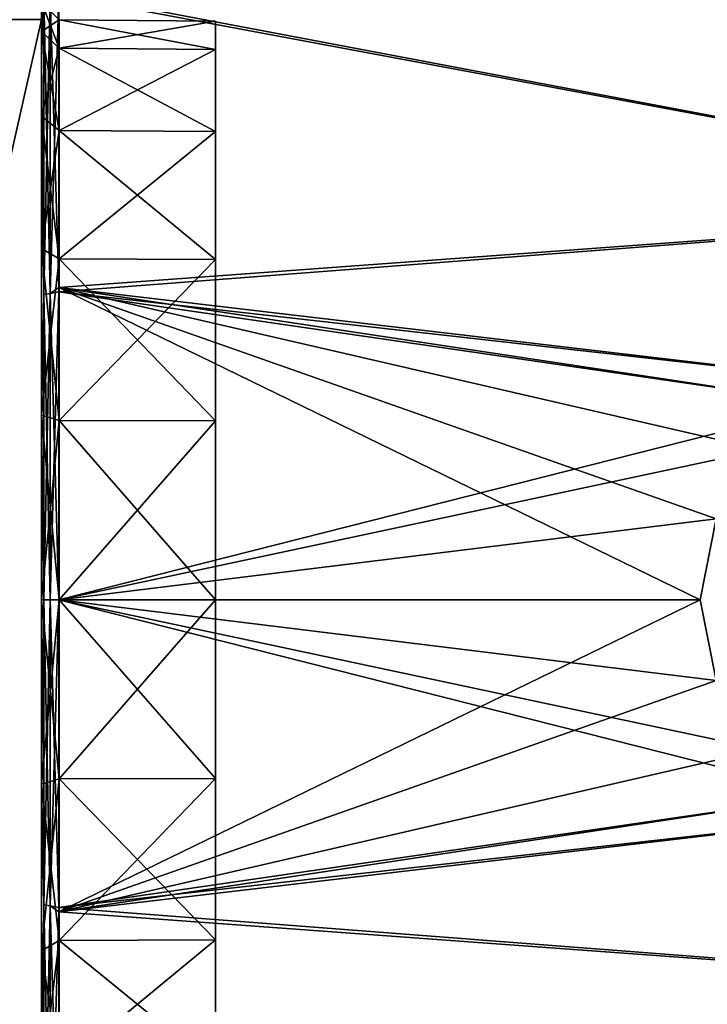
# Model space of a CAD drawing. Header units: millimetres. Extents: x -55 to 150, y -37 to 29.
# Tile 52 of 62: x 105 to 116, y -11 to 6. Entities that reach past the tile are written whole.
import ezdxf

# ---------------------------------------------------------------- set-up
doc = ezdxf.new("R2010")
doc.units = ezdxf.units.MM
doc.header["$LTSCALE"] = 81.481481
for name, color, linetype in [('337', 7, 'CONTINUOUS'), ('341', 7, 'CONTINUOUS'), ('342', 7, 'CONTINUOUS'), ('345', 7, 'CONTINUOUS'), ('346', 7, 'CONTINUOUS'), ('347', 7, 'CONTINUOUS'), ('348', 7, 'CONTINUOUS'), ('349', 7, 'CONTINUOUS'), ('350', 7, 'CONTINUOUS'), ('365', 7, 'CONTINUOUS'), ('76', 7, 'CONTINUOUS'), ('80', 7, 'CONTINUOUS')]:
    doc.layers.add(name, color=color, linetype=linetype)

msp = doc.modelspace()

# ---------------------------------------------------------------- linework, layer by layer
at = {"layer": '337', "color": 250, "linetype": 'Continuous', "true_color": 0x2f3335}
for points in [[(105, 6.3, 0), (105, 5.796, 3.183), (105, 11.159, -28.461), (105, 6.3, 0)], [(105, 11.159, -28.461), (105, 5.796, 3.183), (105, 11.159, 28.461), (105, 11.159, -28.461)], [(105, 11.159, 28.461), (105, 5.796, 3.183), (105, -2.243, 23.846), (105, 11.159, 28.461)], [(105, -2.784, -24.525), (105, 11.159, -28.461), (105, -3.566, -24.901), (105, -2.784, -24.525)], [(105, -2.243, -23.846), (105, 11.159, -28.461), (105, -2.784, -24.525), (105, -2.243, -23.846)], [(105, 11.159, -28.461), (105, -2.05, -23), (105, -2.243, -22.154), (105, 11.159, -28.461)], [(105, -2.05, -23), (105, 11.159, -28.461), (105, -2.243, -23.846), (105, -2.05, -23)], [(105, -3.566, -24.901), (105, 11.159, -28.461), (105, -4.434, -24.901), (105, -3.566, -24.901)], [(105, 11.159, -28.461), (105, -19.159, -28.461), (105, -4.434, -24.901), (105, 11.159, -28.461)], [(105, -19.159, -28.461), (105, 11.159, -28.461), (105, 5.334, -30.866), (105, -19.159, -28.461)], [(105, -2.784, -21.475), (105, 11.159, -28.461), (105, -2.243, -22.154), (105, -2.784, -21.475)], [(105, -0.817, -9.796), (105, 2.054, -8.333), (105, 11.159, -28.461), (105, -0.817, -9.796)], [(105, 5.333, 30.866), (105, 11.159, 28.461), (105, -13.334, 30.866), (105, 5.333, 30.866)], [(105, 2.054, -8.333), (105, 4.333, -6.054), (105, 11.159, -28.461), (105, 2.054, -8.333)], [(105, -13.334, 30.866), (105, 11.159, 28.461), (105, -19.159, 28.461), (105, -13.334, 30.866)], [(105, -19.159, 28.461), (105, 11.159, 28.461), (105, -3.566, 24.901), (105, -19.159, 28.461)], [(105, 4.333, -6.054), (105, 5.796, -3.183), (105, 11.159, -28.461), (105, 4.333, -6.054)], [(105, -3.566, 24.901), (105, 11.159, 28.461), (105, -2.784, 24.525), (105, -3.566, 24.901)], [(105, -2.784, 24.525), (105, 11.159, 28.461), (105, -2.243, 23.846), (105, -2.784, 24.525)], [(105, 5.796, -3.183), (105, 6.3, 0), (105, 11.159, -28.461), (105, 5.796, -3.183)], [(105, -4, -10.3), (105, 11.159, -28.461), (105, -2.784, -21.475), (105, -4, -10.3)], [(105, -4, -10.3), (105, -0.817, -9.796), (105, 11.159, -28.461), (105, -4, -10.3)], [(105, -2.05, 23), (105, 5.796, 3.183), (105, -2.243, 22.154), (105, -2.05, 23)], [(105, 5.796, 3.183), (105, -2.05, 23), (105, -2.243, 23.846), (105, 5.796, 3.183)], [(105, 5.796, 3.183), (105, 4.333, 6.054), (105, -2.784, 21.475), (105, 5.796, 3.183)], [(105, -2.243, 22.154), (105, 5.796, 3.183), (105, -2.784, 21.475), (105, -2.243, 22.154)], [(105, -13.333, -30.866), (105, -19.159, -28.461), (105, 5.334, -30.866), (105, -13.333, -30.866)], [(105, -0.848, -32.092), (105, -13.333, -30.866), (105, 5.334, -30.866), (105, -0.848, -32.092)], [(105, -0.849, 32.092), (105, 5.333, 30.866), (105, -7.152, 32.092), (105, -0.849, 32.092)], [(105, -7.152, 32.092), (105, 5.333, 30.866), (105, -13.334, 30.866), (105, -7.152, 32.092)], [(105, -3.566, 21.099), (105, 4.333, 6.054), (105, -4.434, 21.099), (105, -3.566, 21.099)], [(105, -2.784, 21.475), (105, 4.333, 6.054), (105, -3.566, 21.099), (105, -2.784, 21.475)], [(105, 4.333, 6.054), (105, 2.054, 8.333), (105, -4.434, 21.099), (105, 4.333, 6.054)], [(105, 2.054, 8.333), (105, -0.817, 9.796), (105, -4.434, 21.099), (105, 2.054, 8.333)], [(105, -0.817, 9.796), (105, -4, 10.3), (105, -4.434, 21.099), (105, -0.817, 9.796)], [(105, -7.151, -32.092), (105, -13.333, -30.866), (105, -0.848, -32.092), (105, -7.151, -32.092)], [(105, -3.566, -21.099), (105, -4, -10.3), (105, -2.784, -21.475), (105, -3.566, -21.099)], [(105, -4.434, -21.099), (105, -12.333, -6.054), (105, -3.566, -21.099), (105, -4.434, -21.099)], [(105, -12.333, -6.054), (105, -10.054, -8.333), (105, -3.566, -21.099), (105, -12.333, -6.054)], [(105, -10.054, -8.333), (105, -7.183, -9.796), (105, -3.566, -21.099), (105, -10.054, -8.333)], [(105, -7.183, -9.796), (105, -4, -10.3), (105, -3.566, -21.099), (105, -7.183, -9.796)], [(105, -4.434, 24.901), (105, -19.159, 28.461), (105, -3.566, 24.901), (105, -4.434, 24.901)], [(105, -4.434, 21.099), (105, -4, 10.3), (105, -5.216, 21.475), (105, -4.434, 21.099)], [(105, -4, 10.3), (105, -19.159, 28.461), (105, -5.216, 21.475), (105, -4, 10.3)], [(105, -4, 10.3), (105, -7.183, 9.796), (105, -19.159, 28.461), (105, -4, 10.3)], [(105, -5.216, -21.475), (105, -12.333, -6.054), (105, -4.434, -21.099), (105, -5.216, -21.475)], [(105, -4.434, -24.901), (105, -19.159, -28.461), (105, -5.216, -24.525), (105, -4.434, -24.901)], [(105, -5.216, 24.525), (105, -19.159, 28.461), (105, -4.434, 24.901), (105, -5.216, 24.525)], [(105, -13.796, -3.183), (105, -12.333, -6.054), (105, -5.216, -21.475), (105, -13.796, -3.183)], [(105, -5.216, -24.525), (105, -19.159, -28.461), (105, -5.757, -23.846), (105, -5.216, -24.525)], [(105, -5.757, -22.154), (105, -13.796, -3.183), (105, -5.216, -21.475), (105, -5.757, -22.154)], [(105, -5.216, 21.475), (105, -19.159, 28.461), (105, -5.757, 22.154), (105, -5.216, 21.475)], [(105, -5.757, 23.846), (105, -19.159, 28.461), (105, -5.216, 24.525), (105, -5.757, 23.846)], [(105, -5.95, -23), (105, -13.796, -3.183), (105, -5.757, -22.154), (105, -5.95, -23)], [(105, -5.757, -23.846), (105, -13.796, -3.183), (105, -5.95, -23), (105, -5.757, -23.846)], [(105, -19.159, -28.461), (105, -13.796, -3.183), (105, -5.757, -23.846), (105, -19.159, -28.461)], [(105, -5.757, 22.154), (105, -19.159, 28.461), (105, -5.95, 23), (105, -5.757, 22.154)], [(105, -5.95, 23), (105, -19.159, 28.461), (105, -5.757, 23.846), (105, -5.95, 23)], [(105, -7.183, 9.796), (105, -10.054, 8.333), (105, -19.159, 28.461), (105, -7.183, 9.796)], [(105, -10.054, 8.333), (105, -12.333, 6.054), (105, -19.159, 28.461), (105, -10.054, 8.333)]]:
    msp.add_3dface(points, dxfattribs=at)
at = {"layer": '341', "color": 250, "linetype": 'Continuous', "true_color": 0x2f3335}
for points in [[(105.297, -4, -32.546), (116.35, -4, -32.643), (116.627, -5.395, -32.615), (105.297, -4, -32.546)], [(105.297, -9.307, -32.111), (105.297, -4, -32.546), (118.606, -7.373, -32.488), (105.297, -9.307, -32.111)], [(118.606, -7.373, -32.488), (105.297, -4, -32.546), (117.42, -6.582, -32.55), (118.606, -7.373, -32.488)], [(117.42, -6.582, -32.55), (105.297, -4, -32.546), (116.627, -5.395, -32.615), (117.42, -6.582, -32.55)], [(116.35, -4, 32.643), (105.297, -9.381, 32.098), (116.627, -5.395, 32.615), (116.35, -4, 32.643)], [(105.297, -4, 32.546), (105.297, -9.381, 32.098), (116.35, -4, 32.643), (105.297, -4, 32.546)], [(116.627, -5.395, 32.615), (105.297, -9.381, 32.098), (117.42, -6.582, 32.55), (116.627, -5.395, 32.615)], [(117.42, -6.582, 32.55), (105.297, -9.381, 32.098), (118.606, -7.373, 32.488), (117.42, -6.582, 32.55)], [(120, -7.65, -32.47), (105.297, -9.307, -32.111), (118.606, -7.373, -32.488), (120, -7.65, -32.47)], [(118.606, -7.373, 32.488), (105.297, -9.381, 32.098), (120, -7.65, 32.47), (118.606, -7.373, 32.488)], [(124.697, -10.802, -32.001), (105.297, -9.307, -32.111), (120, -7.65, -32.47), (124.697, -10.802, -32.001)], [(120, -7.65, 32.47), (105.297, -9.381, 32.098), (124.697, -10.802, 32.001), (120, -7.65, 32.47)], [(105.297, -14.427, -30.831), (105.297, -9.307, -32.111), (124.697, -10.802, -32.001), (105.297, -14.427, -30.831)], [(105.297, -9.381, 32.098), (105.297, -14.478, 30.813), (124.697, -10.802, 32.001), (105.297, -9.381, 32.098)], [(124.697, -17.307, -29.887), (105.297, -14.427, -30.831), (124.697, -10.802, -32.001), (124.697, -17.307, -29.887)], [(124.697, -10.802, 32.001), (105.297, -14.478, 30.813), (124.697, -17.307, 29.887), (124.697, -10.802, 32.001)]]:
    msp.add_3dface(points, dxfattribs=at)
at = {"layer": '342', "color": 250, "linetype": 'Continuous', "true_color": 0x2f3335}
for points in [[(124.697, 2.802, 32.001), (124.697, 9.307, 29.887), (105.297, 6.427, 30.831), (124.697, 2.802, 32.001)], [(124.697, 9.307, -29.887), (124.697, 2.802, -32.001), (105.297, 6.478, -30.813), (124.697, 9.307, -29.887)], [(105.297, 6.478, -30.813), (124.697, 2.802, -32.001), (105.297, 1.381, -32.098), (105.297, 6.478, -30.813)], [(105.297, 1.307, 32.111), (124.697, 2.802, 32.001), (105.297, 6.427, 30.831), (105.297, 1.307, 32.111)], [(120, -0.35, 32.47), (124.697, 2.802, 32.001), (105.297, 1.307, 32.111), (120, -0.35, 32.47)], [(105.297, 1.381, -32.098), (124.697, 2.802, -32.001), (120, -0.35, -32.47), (105.297, 1.381, -32.098)], [(118.606, -0.627, -32.488), (105.297, 1.381, -32.098), (120, -0.35, -32.47), (118.606, -0.627, -32.488)], [(117.42, -1.418, -32.55), (105.297, 1.381, -32.098), (118.606, -0.627, -32.488), (117.42, -1.418, -32.55)], [(116.35, -4, -32.643), (105.297, 1.381, -32.098), (116.627, -2.605, -32.615), (116.35, -4, -32.643)], [(116.35, -4, -32.643), (105.297, -4, -32.546), (105.297, 1.381, -32.098), (116.35, -4, -32.643)], [(116.627, -2.605, -32.615), (105.297, 1.381, -32.098), (117.42, -1.418, -32.55), (116.627, -2.605, -32.615)], [(118.606, -0.627, 32.488), (120, -0.35, 32.47), (105.297, 1.307, 32.111), (118.606, -0.627, 32.488)], [(105.297, -4, 32.546), (118.606, -0.627, 32.488), (105.297, 1.307, 32.111), (105.297, -4, 32.546)], [(118.606, -0.627, 32.488), (105.297, -4, 32.546), (117.42, -1.418, 32.55), (118.606, -0.627, 32.488)], [(117.42, -1.418, 32.55), (105.297, -4, 32.546), (116.627, -2.605, 32.615), (117.42, -1.418, 32.55)], [(105.297, -4, 32.546), (116.35, -4, 32.643), (116.627, -2.605, 32.615), (105.297, -4, 32.546)]]:
    msp.add_3dface(points, dxfattribs=at)
at = {"layer": '345', "color": 250, "linetype": 'Continuous', "true_color": 0x2f3335}
for points in [[(105.04, 11.229, 28.593), (105, 5.333, 30.866), (105.04, 6.383, 30.686), (105.04, 11.229, 28.593)], [(105, 11.159, 28.461), (105, 5.333, 30.866), (105.04, 11.229, 28.593), (105, 11.159, 28.461)], [(105.04, 6.383, 30.686), (105, 5.333, 30.866), (105.04, 1.261, 31.965), (105.04, 6.383, 30.686)], [(105.148, 6.418, 30.79), (105.04, 1.261, 31.965), (105.148, 1.279, 32.074), (105.148, 6.418, 30.79)], [(105.04, 6.383, 30.686), (105.04, 1.261, 31.965), (105.148, 6.418, 30.79), (105.04, 6.383, 30.686)], [(105.297, 1.307, 32.111), (105.297, 6.427, 30.831), (105.148, 1.279, 32.074), (105.297, 1.307, 32.111)], [(105.297, 6.427, 30.831), (105.148, 6.418, 30.79), (105.148, 1.279, 32.074), (105.297, 6.427, 30.831)], [(105, 5.333, 30.866), (105, -0.849, 32.092), (105.04, 1.261, 31.965), (105, 5.333, 30.866)], [(105.04, 1.261, 31.965), (105, -0.849, 32.092), (105.04, -4, 32.395), (105.04, 1.261, 31.965)], [(105.148, 1.279, 32.074), (105.04, -4, 32.395), (105.148, -4, 32.505), (105.148, 1.279, 32.074)], [(105.04, 1.261, 31.965), (105.04, -4, 32.395), (105.148, 1.279, 32.074), (105.04, 1.261, 31.965)], [(105.297, 1.307, 32.111), (105.148, 1.279, 32.074), (105.148, -4, 32.505), (105.297, 1.307, 32.111)], [(105.297, -4, 32.546), (105.297, 1.307, 32.111), (105.148, -4, 32.505), (105.297, -4, 32.546)], [(105, -0.849, 32.092), (105, -7.152, 32.092), (105.04, -4, 32.395), (105, -0.849, 32.092)], [(105.04, -4, 32.395), (105, -7.152, 32.092), (105.04, -9.261, 31.965), (105.04, -4, 32.395)], [(105.04, -4, 32.395), (105.04, -9.261, 31.965), (105.148, -4, 32.505), (105.04, -4, 32.395)], [(105.148, -4, 32.505), (105.04, -9.261, 31.965), (105.148, -9.279, 32.074), (105.148, -4, 32.505)], [(105.297, -9.381, 32.098), (105.297, -4, 32.546), (105.148, -9.279, 32.074), (105.297, -9.381, 32.098)], [(105.297, -4, 32.546), (105.148, -4, 32.505), (105.148, -9.279, 32.074), (105.297, -4, 32.546)], [(105, -7.152, 32.092), (105, -13.334, 30.866), (105.04, -9.261, 31.965), (105, -7.152, 32.092)], [(105.04, -9.261, 31.965), (105, -13.334, 30.866), (105.04, -14.383, 30.686), (105.04, -9.261, 31.965)], [(105.04, -9.261, 31.965), (105.04, -14.383, 30.686), (105.148, -9.279, 32.074), (105.04, -9.261, 31.965)], [(105.148, -9.279, 32.074), (105.04, -14.383, 30.686), (105.148, -14.418, 30.79), (105.148, -9.279, 32.074)], [(105.297, -9.381, 32.098), (105.148, -9.279, 32.074), (105.148, -14.418, 30.79), (105.297, -9.381, 32.098)], [(105.297, -14.478, 30.813), (105.297, -9.381, 32.098), (105.148, -14.418, 30.79), (105.297, -14.478, 30.813)]]:
    msp.add_3dface(points, dxfattribs=at)
at = {"layer": '346', "color": 250, "linetype": 'Continuous', "true_color": 0x2f3335}
for points in [[(105, 5.334, -30.866), (105, 11.159, -28.461), (105.04, 6.383, -30.686), (105, 5.334, -30.866)], [(105.297, 6.478, -30.813), (105.297, 1.381, -32.098), (105.148, 6.418, -30.79), (105.297, 6.478, -30.813)], [(105.04, 1.261, -31.965), (105, 5.334, -30.866), (105.04, 6.383, -30.686), (105.04, 1.261, -31.965)], [(105.148, 1.279, -32.074), (105.04, 6.383, -30.686), (105.148, 6.418, -30.79), (105.148, 1.279, -32.074)], [(105.04, 1.261, -31.965), (105.04, 6.383, -30.686), (105.148, 1.279, -32.074), (105.04, 1.261, -31.965)], [(105.297, 1.381, -32.098), (105.148, 1.279, -32.074), (105.148, 6.418, -30.79), (105.297, 1.381, -32.098)], [(105, -0.848, -32.092), (105, 5.334, -30.866), (105.04, 1.261, -31.965), (105, -0.848, -32.092)], [(105.297, 1.381, -32.098), (105.297, -4, -32.546), (105.148, 1.279, -32.074), (105.297, 1.381, -32.098)], [(105.04, -4, -32.395), (105, -0.848, -32.092), (105.04, 1.261, -31.965), (105.04, -4, -32.395)], [(105.148, -4, -32.505), (105.04, 1.261, -31.965), (105.148, 1.279, -32.074), (105.148, -4, -32.505)], [(105.04, -4, -32.395), (105.04, 1.261, -31.965), (105.148, -4, -32.505), (105.04, -4, -32.395)], [(105.297, -4, -32.546), (105.148, -4, -32.505), (105.148, 1.279, -32.074), (105.297, -4, -32.546)], [(105, -7.151, -32.092), (105, -0.848, -32.092), (105.04, -4, -32.395), (105, -7.151, -32.092)], [(105.04, -9.261, -31.965), (105, -7.151, -32.092), (105.04, -4, -32.395), (105.04, -9.261, -31.965)], [(105.148, -9.279, -32.074), (105.04, -4, -32.395), (105.148, -4, -32.505), (105.148, -9.279, -32.074)], [(105.04, -9.261, -31.965), (105.04, -4, -32.395), (105.148, -9.279, -32.074), (105.04, -9.261, -31.965)], [(105.297, -4, -32.546), (105.297, -9.307, -32.111), (105.148, -4, -32.505), (105.297, -4, -32.546)], [(105.297, -9.307, -32.111), (105.148, -9.279, -32.074), (105.148, -4, -32.505), (105.297, -9.307, -32.111)], [(105, -13.333, -30.866), (105, -7.151, -32.092), (105.04, -9.261, -31.965), (105, -13.333, -30.866)], [(105.04, -14.383, -30.686), (105, -13.333, -30.866), (105.04, -9.261, -31.965), (105.04, -14.383, -30.686)], [(105.148, -14.418, -30.79), (105.04, -9.261, -31.965), (105.148, -9.279, -32.074), (105.148, -14.418, -30.79)], [(105.04, -14.383, -30.686), (105.04, -9.261, -31.965), (105.148, -14.418, -30.79), (105.04, -14.383, -30.686)], [(105.297, -14.427, -30.831), (105.148, -14.418, -30.79), (105.148, -9.279, -32.074), (105.297, -14.427, -30.831)], [(105.297, -9.307, -32.111), (105.297, -14.427, -30.831), (105.148, -9.279, -32.074), (105.297, -9.307, -32.111)]]:
    msp.add_3dface(points, dxfattribs=at)
at = {"layer": '347', "color": 250, "linetype": 'Continuous', "true_color": 0x2f3335}
for points in [[(105.3, -4, 9.997), (108, -7.082, 9.486), (105.3, -7.089, 9.508), (105.3, -4, 9.997)], [(108, -4, 9.974), (108, -7.082, 9.486), (105.3, -4, 9.997), (108, -4, 9.974)], [(108, -7.082, -9.486), (108, -4, -9.974), (105.3, -7.089, -9.508), (108, -7.082, -9.486)], [(105.3, -7.089, -9.508), (108, -4, -9.974), (105.3, -4, -9.997), (105.3, -7.089, -9.508)], [(108, -7.082, 9.486), (108, -9.862, 8.069), (105.3, -7.089, 9.508), (108, -7.082, 9.486)], [(108, -9.862, -8.069), (108, -7.082, -9.486), (105.3, -9.876, -8.088), (108, -9.862, -8.069)], [(105.3, -9.876, -8.088), (108, -7.082, -9.486), (105.3, -7.089, -9.508), (105.3, -9.876, -8.088)], [(105.3, -7.089, 9.508), (108, -9.862, 8.069), (105.3, -9.876, 8.088), (105.3, -7.089, 9.508)], [(108, -9.862, 8.069), (108, -12.069, 5.862), (105.3, -9.876, 8.088), (108, -9.862, 8.069)], [(108, -12.069, -5.862), (108, -9.862, -8.069), (105.3, -12.088, -5.876), (108, -12.069, -5.862)], [(105.3, -12.088, -5.876), (108, -9.862, -8.069), (105.3, -9.876, -8.088), (105.3, -12.088, -5.876)], [(105.3, -9.876, 8.088), (108, -12.069, 5.862), (105.3, -12.088, 5.876), (105.3, -9.876, 8.088)]]:
    msp.add_3dface(points, dxfattribs=at)
at = {"layer": '348', "color": 250, "linetype": 'Continuous', "true_color": 0x2f3335}
for points in [[(108, 5.974), (108, 5.486, 3.082), (105.3, 5.997, 0), (108, 5.974)], [(105.3, 5.997, 0), (108, 5.486, 3.082), (105.3, 5.508, 3.089), (105.3, 5.997, 0)], [(105.3, 5.508, -3.089), (108, 5.974), (105.3, 5.997, 0), (105.3, 5.508, -3.089)], [(108, 5.486, -3.082), (108, 5.974), (105.3, 5.508, -3.089), (108, 5.486, -3.082)], [(108, 5.486, 3.082), (108, 4.069, 5.862), (105.3, 5.508, 3.089), (108, 5.486, 3.082)], [(105.3, 5.508, 3.089), (108, 4.069, 5.862), (105.3, 4.088, 5.876), (105.3, 5.508, 3.089)], [(105.3, 4.088, -5.876), (108, 5.486, -3.082), (105.3, 5.508, -3.089), (105.3, 4.088, -5.876)], [(108, 4.069, -5.862), (108, 5.486, -3.082), (105.3, 4.088, -5.876), (108, 4.069, -5.862)], [(105.3, 1.876, -8.088), (108, 4.069, -5.862), (105.3, 4.088, -5.876), (105.3, 1.876, -8.088)], [(108, 4.069, 5.862), (108, 1.862, 8.069), (105.3, 4.088, 5.876), (108, 4.069, 5.862)], [(105.3, 4.088, 5.876), (108, 1.862, 8.069), (105.3, 1.876, 8.088), (105.3, 4.088, 5.876)], [(108, 1.862, -8.069), (108, 4.069, -5.862), (105.3, 1.876, -8.088), (108, 1.862, -8.069)], [(105.3, -0.911, -9.508), (108, 1.862, -8.069), (105.3, 1.876, -8.088), (105.3, -0.911, -9.508)], [(108, 1.862, 8.069), (108, -0.918, 9.486), (105.3, 1.876, 8.088), (108, 1.862, 8.069)], [(105.3, 1.876, 8.088), (108, -0.918, 9.486), (105.3, -0.911, 9.508), (105.3, 1.876, 8.088)], [(108, -0.918, -9.486), (108, 1.862, -8.069), (105.3, -0.911, -9.508), (108, -0.918, -9.486)], [(108, -4, 9.974), (105.3, -4, 9.997), (105.3, -0.911, 9.508), (108, -4, 9.974)], [(108, -0.918, 9.486), (108, -4, 9.974), (105.3, -0.911, 9.508), (108, -0.918, 9.486)], [(105.3, -4, -9.997), (108, -0.918, -9.486), (105.3, -0.911, -9.508), (105.3, -4, -9.997)], [(105.3, -4, -9.997), (108, -4, -9.974), (108, -0.918, -9.486), (105.3, -4, -9.997)]]:
    msp.add_3dface(points, dxfattribs=at)
at = {"layer": '349', "color": 250, "linetype": 'Continuous', "true_color": 0x2f3335}
for points in [[(105, -4, -10.3), (105, -7.183, -9.796), (105.3, -4, -9.997), (105, -4, -10.3)], [(105, -7.183, -9.796), (105.3, -7.089, -9.508), (105.3, -4, -9.997), (105, -7.183, -9.796)], [(105, -7.183, 9.796), (105, -4, 10.3), (105.3, -7.089, 9.508), (105, -7.183, 9.796)], [(105, -4, 10.3), (105.3, -4, 9.997), (105.3, -7.089, 9.508), (105, -4, 10.3)], [(105, -7.183, -9.796), (105, -10.054, -8.333), (105.3, -7.089, -9.508), (105, -7.183, -9.796)], [(105, -10.054, -8.333), (105.3, -9.876, -8.088), (105.3, -7.089, -9.508), (105, -10.054, -8.333)], [(105, -7.183, 9.796), (105.3, -7.089, 9.508), (105.3, -9.876, 8.088), (105, -7.183, 9.796)], [(105, -10.054, 8.333), (105, -7.183, 9.796), (105.3, -9.876, 8.088), (105, -10.054, 8.333)], [(105, -10.054, -8.333), (105, -12.333, -6.054), (105.3, -9.876, -8.088), (105, -10.054, -8.333)], [(105, -12.333, -6.054), (105.3, -12.088, -5.876), (105.3, -9.876, -8.088), (105, -12.333, -6.054)], [(105, -10.054, 8.333), (105.3, -9.876, 8.088), (105.3, -12.088, 5.876), (105, -10.054, 8.333)], [(105, -12.333, 6.054), (105, -10.054, 8.333), (105.3, -12.088, 5.876), (105, -12.333, 6.054)]]:
    msp.add_3dface(points, dxfattribs=at)
at = {"layer": '350', "color": 250, "linetype": 'Continuous', "true_color": 0x2f3335}
for points in [[(105, 6.3, 0), (105.3, 5.997, 0), (105.3, 5.508, 3.089), (105, 6.3, 0)], [(105, 6.3, 0), (105, 5.796, -3.183), (105.3, 5.997, 0), (105, 6.3, 0)], [(105, 5.796, 3.183), (105, 6.3, 0), (105.3, 5.508, 3.089), (105, 5.796, 3.183)], [(105, 5.796, -3.183), (105.3, 5.508, -3.089), (105.3, 5.997, 0), (105, 5.796, -3.183)], [(105, 5.796, -3.183), (105, 4.333, -6.054), (105.3, 5.508, -3.089), (105, 5.796, -3.183)], [(105, 5.796, 3.183), (105.3, 5.508, 3.089), (105.3, 4.088, 5.876), (105, 5.796, 3.183)], [(105, 4.333, 6.054), (105, 5.796, 3.183), (105.3, 4.088, 5.876), (105, 4.333, 6.054)], [(105, 4.333, -6.054), (105.3, 4.088, -5.876), (105.3, 5.508, -3.089), (105, 4.333, -6.054)], [(105, 4.333, 6.054), (105.3, 4.088, 5.876), (105.3, 1.876, 8.088), (105, 4.333, 6.054)], [(105, 2.054, 8.333), (105, 4.333, 6.054), (105.3, 1.876, 8.088), (105, 2.054, 8.333)], [(105, 4.333, -6.054), (105, 2.054, -8.333), (105.3, 4.088, -5.876), (105, 4.333, -6.054)], [(105, 2.054, -8.333), (105.3, 1.876, -8.088), (105.3, 4.088, -5.876), (105, 2.054, -8.333)], [(105, 2.054, 8.333), (105.3, 1.876, 8.088), (105.3, -0.911, 9.508), (105, 2.054, 8.333)], [(105, -0.817, 9.796), (105, 2.054, 8.333), (105.3, -0.911, 9.508), (105, -0.817, 9.796)], [(105, 2.054, -8.333), (105, -0.817, -9.796), (105.3, 1.876, -8.088), (105, 2.054, -8.333)], [(105, -0.817, -9.796), (105.3, -0.911, -9.508), (105.3, 1.876, -8.088), (105, -0.817, -9.796)], [(105, -4, 10.3), (105, -0.817, 9.796), (105.3, -4, 9.997), (105, -4, 10.3)], [(105.3, -4, 9.997), (105, -0.817, 9.796), (105.3, -0.911, 9.508), (105.3, -4, 9.997)], [(105, -0.817, -9.796), (105, -4, -10.3), (105.3, -0.911, -9.508), (105, -0.817, -9.796)], [(105, -4, -10.3), (105.3, -4, -9.997), (105.3, -0.911, -9.508), (105, -4, -10.3)]]:
    msp.add_3dface(points, dxfattribs=at)
at = {"layer": '365', "color": 250, "linetype": 'Continuous', "true_color": 0x2f3335}
for points in [[(108, 5.486, 3.082), (108, 5.974), (108, 5.486, -3.082), (108, 5.486, 3.082)], [(108, 5.486, 3.082), (108, 5.486, -3.082), (108, 4.069, -5.862), (108, 5.486, 3.082)], [(108, 4.069, 5.862), (108, 5.486, 3.082), (108, 4.069, -5.862), (108, 4.069, 5.862)], [(108, 4.069, 5.862), (108, 4.069, -5.862), (108, 1.862, -8.069), (108, 4.069, 5.862)], [(108, 1.862, 8.069), (108, 4.069, 5.862), (108, 1.862, -8.069), (108, 1.862, 8.069)], [(108, 1.862, 8.069), (108, 1.862, -8.069), (108, -0.918, -9.486), (108, 1.862, 8.069)], [(108, -0.918, 9.486), (108, 1.862, 8.069), (108, -0.918, -9.486), (108, -0.918, 9.486)], [(108, -4, -9.974), (108, -0.918, 9.486), (108, -0.918, -9.486), (108, -4, -9.974)], [(108, -4, -9.974), (108, -4, 9.974), (108, -0.918, 9.486), (108, -4, -9.974)], [(108, -2.513, 23.716), (108, -2.35, 23), (108, -2.513, 22.284), (108, -2.513, 23.716)], [(108, -2.513, -22.284), (108, -2.35, -23), (108, -2.513, -23.716), (108, -2.513, -22.284)], [(108, -2.971, 21.71), (108, -2.513, 23.716), (108, -2.513, 22.284), (108, -2.971, 21.71)], [(108, -2.971, 24.29), (108, -2.513, 23.716), (108, -2.971, 21.71), (108, -2.971, 24.29)], [(108, -2.971, -21.71), (108, -2.513, -22.284), (108, -2.971, -24.29), (108, -2.971, -21.71)], [(108, -2.971, -24.29), (108, -2.513, -22.284), (108, -2.513, -23.716), (108, -2.971, -24.29)], [(108, -3.633, 24.609), (108, -2.971, 24.29), (108, -3.633, 21.391), (108, -3.633, 24.609)], [(108, -3.633, 21.391), (108, -2.971, 24.29), (108, -2.971, 21.71), (108, -3.633, 21.391)], [(108, -3.633, -21.391), (108, -2.971, -21.71), (108, -3.633, -24.609), (108, -3.633, -21.391)], [(108, -3.633, -24.609), (108, -2.971, -21.71), (108, -2.971, -24.29), (108, -3.633, -24.609)], [(108, -4.367, 24.609), (108, -3.633, 24.609), (108, -4.367, 21.391), (108, -4.367, 24.609)], [(108, -4.367, 21.391), (108, -3.633, 24.609), (108, -3.633, 21.391), (108, -4.367, 21.391)], [(108, -4.367, -21.391), (108, -3.633, -21.391), (108, -4.367, -24.609), (108, -4.367, -21.391)], [(108, -4.367, -24.609), (108, -3.633, -21.391), (108, -3.633, -24.609), (108, -4.367, -24.609)], [(108, -7.082, -9.486), (108, -7.082, 9.486), (108, -4, 9.974), (108, -7.082, -9.486)], [(108, -4, -9.974), (108, -7.082, -9.486), (108, -4, 9.974), (108, -4, -9.974)], [(108, -5.029, 21.71), (108, -4.367, 24.609), (108, -4.367, 21.391), (108, -5.029, 21.71)], [(108, -5.029, 24.29), (108, -4.367, 24.609), (108, -5.029, 21.71), (108, -5.029, 24.29)], [(108, -5.029, -24.29), (108, -4.367, -21.391), (108, -4.367, -24.609), (108, -5.029, -24.29)], [(108, -5.029, -21.71), (108, -4.367, -21.391), (108, -5.029, -24.29), (108, -5.029, -21.71)], [(108, -5.487, 22.284), (108, -5.029, 24.29), (108, -5.029, 21.71), (108, -5.487, 22.284)], [(108, -5.487, 23.716), (108, -5.029, 24.29), (108, -5.487, 22.284), (108, -5.487, 23.716)], [(108, -5.487, -23.716), (108, -5.029, -21.71), (108, -5.029, -24.29), (108, -5.487, -23.716)], [(108, -5.487, -22.284), (108, -5.029, -21.71), (108, -5.487, -23.716), (108, -5.487, -22.284)], [(108, -5.65, 23), (108, -5.487, 23.716), (108, -5.487, 22.284), (108, -5.65, 23)], [(108, -5.65, -23), (108, -5.487, -22.284), (108, -5.487, -23.716), (108, -5.65, -23)], [(108, -9.862, -8.069), (108, -9.862, 8.069), (108, -7.082, 9.486), (108, -9.862, -8.069)], [(108, -7.082, -9.486), (108, -9.862, -8.069), (108, -7.082, 9.486), (108, -7.082, -9.486)], [(108, -9.862, -8.069), (108, -12.069, -5.862), (108, -9.862, 8.069), (108, -9.862, -8.069)], [(108, -12.069, -5.862), (108, -12.069, 5.862), (108, -9.862, 8.069), (108, -12.069, -5.862)]]:
    msp.add_3dface(points, dxfattribs=at)
at = {"layer": '76', "color": 250, "linetype": 'Continuous', "true_color": 0x2f3335}
for points in [[(100.491, 6, -29.921), (105, 6, -30), (105, -14, -30), (100.491, 6, -29.921)], [(100.491, -14, -29.921), (100.491, 6, -29.921), (105, -14, -30), (100.491, -14, -29.921)]]:
    msp.add_3dface(points, dxfattribs=at)
at = {"layer": '80', "color": 250, "linetype": 'Continuous', "true_color": 0x2f3335}
for points in [[(100.491, 6, 29.921), (100.491, -14, 29.921), (105, 6, 30), (100.491, 6, 29.921)], [(100.491, -14, 29.921), (105, -14, 30), (105, 6, 30), (100.491, -14, 29.921)]]:
    msp.add_3dface(points, dxfattribs=at)

doc.saveas('drawing.dxf')
